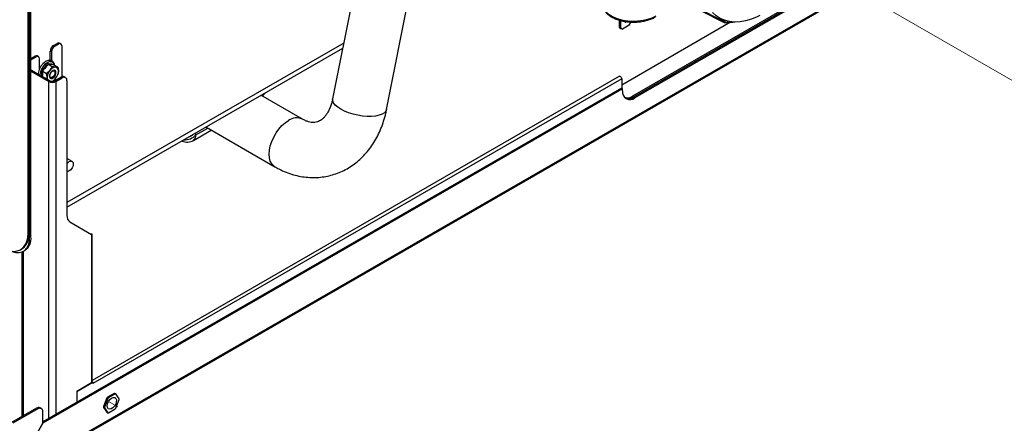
# Paper-space layout 'Sheet2' of a CAD drawing. Header units: millimetres. Extents: x 3 to 471, y 5 to 248.
# Tile 56 of 78: x 80.74 to 104.58, y 104.51 to 114.29. Entities that reach past the tile are written whole.
import ezdxf

# ---------------------------------------------------------------- set-up
doc = ezdxf.new("R2010")
doc.units = ezdxf.units.MM
doc.linetypes.add('PHANTOM', pattern=[12.7, 6.35, -1.27, 1.27, -1.27, 1.27, -1.27])

psp = doc.layouts.new('Sheet2')

# ---------------------------------------------------------------- linework, layer by layer
at = {"color": 7, "linetype": 'Continuous', "lineweight": 25}
for p, q in [((94.742, 144.72), (88.312, 112.379)), ((89.62, 112.119), (96.049, 144.46)), ((80.937, 109.125), (80.937, 116.021)), ((80.969, 109.143), (80.969, 116.023)), ((80.976, 109.012), (80.976, 116.024)), ((81.008, 109.03), (81.008, 116.027)), ((80.553, 103.217), (101.975, 115.583)), ((101.992, 115.624), (80.572, 103.258)), ((99.895, 114.935), (95.574, 112.44)), ((99.919, 114.912), (95.598, 112.417)), ((95.605, 112.422), (99.919, 114.912)), ((99.95, 114.894), (95.629, 112.399)), ((97.238, 114.51), (97.757, 114.243)), ((95.256, 114.102), (95.256, 114.283)), ((95.287, 114.084), (95.287, 114.273)), ((97.946, 114.231), (95.311, 112.71)), ((95.496, 114.159), (95.535, 114.227)), ((95.256, 114.102), (95.287, 114.084)), ((95.295, 114.08), (95.256, 114.102)), ((95.287, 114.084), (95.327, 114.062)), ((95.327, 114.062), (95.295, 114.08)), ((95.496, 114.159), (95.327, 114.062)), ((81.556, 113.669), (81.644, 113.72)), ((81.675, 113.702), (81.644, 113.72)), ((81.731, 113.708), (81.7, 113.726)), ((81.509, 113.515), (81.477, 113.533)), ((81.477, 113.307), (81.477, 113.533)), ((81.509, 113.515), (81.509, 113.295)), ((81.556, 113.669), (81.587, 113.651)), ((81.587, 113.651), (81.675, 113.702)), ((81.754, 113.657), (81.754, 112.91)), ((81.88, 109.751), (88.556, 113.605)), ((81.008, 113.353), (81.104, 113.409)), ((81.008, 113.317), (81.135, 113.39)), ((81.135, 113.39), (81.104, 113.409)), ((81.191, 113.396), (81.159, 113.414)), ((81.214, 113.099), (81.214, 113.345)), ((81.008, 113.081), (81.475, 112.811)), ((81.008, 113.045), (81.444, 112.793)), ((81.28, 113.054), (81.385, 112.993)), ((81.42, 113.222), (81.525, 113.161)), ((81.552, 113.218), (81.553, 113.205)), ((81.555, 113.204), (81.66, 113.143)), ((81.601, 112.864), (81.53, 112.799)), ((81.577, 112.811), (81.73, 112.899)), ((81.609, 112.793), (81.762, 112.881)), ((81.657, 112.961), (81.66, 112.97)), ((81.762, 112.881), (81.73, 112.899)), ((81.845, 112.89), (81.814, 112.908)), ((81.88, 112.813), (81.88, 109.547)), ((95.257, 112.921), (82.49, 105.551)), ((95.311, 112.864), (82.508, 105.473)), ((95.311, 112.864), (95.311, 112.628)), ((95.303, 112.633), (81.294, 104.546)), ((95.334, 112.615), (81.295, 104.51)), ((95.303, 112.633), (95.334, 112.615)), ((95.334, 112.569), (95.334, 112.615)), ((87.579, 111.884), (86.577, 112.463)), ((95.574, 112.44), (95.605, 112.422)), ((95.598, 112.417), (95.629, 112.399)), ((84.941, 111.369), (85.373, 111.618)), ((85.244, 111.693), (86.913, 110.729)), ((82.004, 110.86), (81.88, 110.932)), ((81.949, 109.395), (82.477, 109.09)), ((80.969, 109.143), (80.937, 109.125)), ((81.008, 109.03), (80.976, 109.012)), ((82.477, 109.09), (82.477, 105.492)), ((82.49, 105.51), (82.49, 109.092)), ((80.753, 108.718), (80.784, 108.736)), ((80.789, 108.663), (80.789, 104.671)), ((80.827, 108.681), (80.858, 108.699)), ((82.477, 105.492), (82.115, 105.284)), ((82.116, 105.283), (82.508, 105.51)), ((82.508, 105.51), (82.49, 105.52)), ((82.508, 105.473), (82.508, 105.51)), ((82.508, 105.476), (82.508, 105.473)), ((82.508, 105.473), (82.508, 105.473)), ((82.508, 105.473), (82.508, 105.473)), ((82.115, 105.284), (82.115, 105.02)), ((82.115, 105.284), (82.116, 105.283)), ((82.116, 105.283), (82.116, 105.02)), ((83.023, 105.235), (82.861, 105.142)), ((82.861, 105.142), (82.885, 105.128)), ((83.047, 105.222), (82.885, 105.128)), ((83.047, 105.222), (83.023, 105.235)), ((83.038, 105.234), (83.062, 105.221)), ((83.143, 105.105), (83.062, 105.221)), ((82.847, 105.124), (82.766, 104.915)), ((82.766, 104.915), (82.789, 104.901)), ((82.87, 105.11), (82.789, 104.901)), ((82.87, 105.11), (82.847, 105.124)), ((83.062, 104.877), (83.143, 105.086)), ((81.145, 104.877), (80.54, 104.528)), ((81.177, 104.859), (80.572, 104.51)), ((81.177, 104.859), (81.145, 104.877)), ((81.26, 104.867), (81.228, 104.885)), ((81.294, 104.51), (81.294, 104.791)), ((82.789, 104.882), (82.766, 104.896)), ((82.766, 104.896), (82.847, 104.78)), ((82.789, 104.882), (82.87, 104.767)), ((82.847, 104.78), (82.87, 104.767)), ((82.885, 104.765), (83.047, 104.859)), ((81.294, 104.51), (80.572, 103.258)), ((80.572, 103.258), (81.295, 104.51)), ((81.294, 104.51), (81.295, 104.51))]:
    psp.add_line(p, q, dxfattribs=at)
at = {"color": 7, "linetype": 'PHANTOM', "lineweight": 18}
for p, q in [((116.111, 106.27), (100.564, 115.244)), ((116.111, 85.86), (82.887, 105.039))]:
    psp.add_line(p, q, dxfattribs=at)
at = {"color": 8, "linetype": 'Continuous', "lineweight": 25}
for p, q in [((88.58, 113.728), (81.88, 109.86)), ((81.444, 104.632), (81.444, 112.793)), ((81.609, 112.793), (81.609, 104.727)), ((85.004, 111.504), (85.287, 111.668)), ((84.666, 111.353), (84.66, 111.356)), ((84.984, 111.543), (85.004, 111.504)), ((80.959, 109.022), (80.976, 109.012)), ((80.823, 108.679), (80.823, 104.691))]:
    psp.add_line(p, q, dxfattribs=at)
at = {"color": 8, "linetype": 'Continuous', "lineweight": 25, "flags": 128}
for points in [[(94.826, 114.703), (94.829, 114.659), (94.852, 114.588), (94.894, 114.521), (94.954, 114.458), (95.03, 114.401), (95.122, 114.353), (95.225, 114.313), (95.339, 114.284), (95.459, 114.265), (95.582, 114.258), (95.706, 114.262), (95.828, 114.278), (95.943, 114.305), (96.049, 114.342), (96.144, 114.388)], [(81.495, 113.276), (81.448, 113.273), (81.397, 113.251), (81.346, 113.212), (81.3, 113.159), (81.262, 113.098), (81.235, 113.032), (81.222, 112.967), (81.221, 112.958)], [(89.62, 112.119), (89.603, 112.077), (89.565, 112.037), (89.51, 112.003), (89.438, 111.977), (89.351, 111.959), (89.253, 111.95), (89.146, 111.95), (89.034, 111.959), (88.92, 111.977), (88.807, 112.003), (88.699, 112.037), (88.599, 112.077), (88.51, 112.122), (88.435, 112.172), (88.376, 112.223), (88.335, 112.275), (88.314, 112.327), (88.312, 112.376), (88.312, 112.379)], [(86.913, 110.729), (86.885, 110.748), (86.838, 110.799), (86.803, 110.865), (86.782, 110.944), (86.775, 111.035), (86.782, 111.133), (86.803, 111.237), (86.838, 111.343), (86.885, 111.448), (86.943, 111.549), (87.01, 111.642), (87.085, 111.725), (87.164, 111.796), (87.246, 111.851)]]:
    psp.add_lwpolyline(points, dxfattribs=at)
at = {"color": 7, "linetype": 'Continuous', "lineweight": 25, "flags": 128}
for points in [[(97.23, 114.539), (97.52, 114.39), (97.749, 114.273)], [(98.66, 114.396), (98.594, 114.364), (98.452, 114.306), (98.312, 114.266), (98.176, 114.242), (98.045, 114.237), (97.92, 114.249), (97.803, 114.278), (97.695, 114.326), (97.596, 114.39), (97.507, 114.47)], [(95.385, 114.252), (95.385, 114.249), (95.387, 114.239), (95.392, 114.232), (95.401, 114.23), (95.411, 114.234), (95.421, 114.242), (95.425, 114.247)], [(97.757, 114.243), (97.76, 114.241), (97.761, 114.241)], [(81.577, 113.067), (81.548, 113.063), (81.518, 113.044), (81.49, 113.013), (81.469, 112.975), (81.458, 112.936), (81.46, 112.901), (81.472, 112.876), (81.495, 112.865), (81.524, 112.87), (81.554, 112.889), (81.582, 112.919), (81.603, 112.957), (81.614, 112.997), (81.612, 113.031), (81.6, 113.056), (81.577, 113.067)], [(81.56, 113.055), (81.579, 113.046), (81.589, 113.026), (81.59, 112.997), (81.582, 112.965), (81.564, 112.933), (81.541, 112.908), (81.516, 112.892), (81.492, 112.889), (81.474, 112.898), (81.463, 112.918), (81.462, 112.947), (81.471, 112.979), (81.488, 113.011), (81.511, 113.036), (81.537, 113.052), (81.56, 113.055)], [(81.399, 112.891), (81.399, 112.871), (81.402, 112.853)], [(95.257, 112.921), (95.267, 112.923), (95.279, 112.919), (95.291, 112.909), (95.302, 112.895), (95.308, 112.879), (95.311, 112.864)], [(81.88, 110.802), (81.897, 110.823), (81.935, 110.853), (81.972, 110.867), (82.004, 110.86), (82.026, 110.836), (82.033, 110.797), (82.026, 110.749), (82.004, 110.7), (81.972, 110.657), (81.935, 110.627), (81.897, 110.614), (81.88, 110.614)], [(80.309, 108.762), (80.407, 108.714), (80.503, 108.686), (80.594, 108.677), (80.678, 108.688), (80.753, 108.718), (80.817, 108.768), (80.869, 108.835), (80.906, 108.919), (80.929, 109.016), (80.937, 109.125)], [(80.542, 108.679), (80.554, 108.675), (80.64, 108.652), (80.721, 108.648), (80.794, 108.665), (80.857, 108.702), (80.908, 108.756), (80.946, 108.828), (80.969, 108.914), (80.976, 109.012)], [(80.784, 108.736), (80.784, 108.736), (80.848, 108.786), (80.9, 108.853), (80.938, 108.937), (80.961, 109.034), (80.969, 109.143)], [(82.49, 105.51), (82.487, 105.501), (82.477, 105.492)], [(83.063, 105.114), (83.077, 105.077), (83.075, 105.029), (83.059, 104.976), (83.031, 104.925), (82.993, 104.884), (82.952, 104.857), (82.913, 104.849), (82.881, 104.86), (82.86, 104.89), (82.854, 104.933), (82.863, 104.985), (82.886, 105.037), (82.919, 105.084), (82.959, 105.119), (83, 105.136), (83.036, 105.135), (83.063, 105.114)]]:
    psp.add_lwpolyline(points, dxfattribs=at)
at = {"color": 8, "linetype": 'Continuous', "lineweight": 25}
for centre, radius, start, end in [((97.783, 114.266), 0.0346, 168.8926, 221.7596), ((81.478, 113.179), 0.0993, 7.4025, 80.2159), ((87.44, 111.589), 0.326, 64.8071, 126.5271), ((84.725, 111.757), 0.376, 266.8063, 317.7898), ((84.693, 111.818), 0.39, 290.0966, 309.898), ((84.853, 111.492), 0.151, 305.3585, 4.6077)]:
    psp.add_arc(centre, radius, start, end, dxfattribs=at)
at = {"color": 7, "linetype": 'Continuous', "lineweight": 25}
for centre, radius, start, end in [((81.677, 113.675), 0.0559, 65.6929, 125.6176), ((81.648, 113.526), 0.171, 122.6055, 177.3945), ((81.679, 113.507), 0.171, 122.6055, 177.3945), ((81.706, 113.665), 0.0485, 350.786, 129.2033), ((81.136, 113.363), 0.0559, 65.6929, 125.6176), ((81.166, 113.353), 0.0485, 350.786, 129.2033), ((81.7, 112.872), 0.302, 139.4523, 176.246), ((81.612, 112.972), 0.171, 91.3228, 145.9121), ((81.372, 113.061), 0.302, 319.4523, 356.246), ((81.587, 113.058), 0.088, 349.2708, 76.1903), ((81.526, 112.952), 0.179, 242.6097, 297.3903), ((81.526, 112.91), 0.111, 242.6097, 297.3903), ((81.42, 113.009), 0.232, 295.4179, 321.5889), ((81.779, 112.831), 0.0838, 65.6929, 125.6176), ((81.808, 112.825), 0.0728, 350.786, 129.2033), ((95.514, 112.54), 0.182, 170.786, 309.2033), ((95.449, 112.618), 0.217, 251.9447, 305.0518), ((95.486, 112.581), 0.199, 238.5649, 306.8543), ((95.473, 112.595), 0.217, 251.934, 305.0528), ((84.788, 111.633), 0.306, 246.5083, 299.9973), ((82.047, 109.531), 0.168, 174.3796, 234.302), ((80.647, 108.994), 0.363, 305.6498, 5.6624), ((83.169, 104.88), 0.404, 139.5527, 142.8581), ((83.022, 105.135), 0.101, 80.7156, 89.0653), ((83.045, 105.121), 0.101, 80.7156, 89.0653), ((83.001, 104.905), 0.236, 177.632, 182.368), ((83.025, 104.892), 0.236, 177.632, 182.368), ((83.193, 104.866), 0.404, 139.5527, 142.8581), ((82.907, 105.096), 0.236, 357.632, 2.368), ((81.194, 104.809), 0.0838, 65.6929, 125.6176), ((81.223, 104.802), 0.0728, 350.786, 129.2033), ((82.887, 104.866), 0.101, 260.7156, 269.0653), ((82.739, 105.121), 0.404, 319.5527, 322.8581)]:
    psp.add_arc(centre, radius, start, end, dxfattribs=at)
for points, knots in [([(94.827, 114.712), (94.827, 114.693), (94.827, 114.651), (94.847, 114.586), (94.883, 114.519), (94.936, 114.456), (95.004, 114.399), (95.085, 114.348), (95.179, 114.306), (95.282, 114.273), (95.392, 114.249), (95.507, 114.236), (95.623, 114.233), (95.74, 114.24), (95.853, 114.258), (95.96, 114.286), (96.054, 114.321), (96.108, 114.35), (96.132, 114.363)], [0, 0, 0, 0, 0.047121, 0.108013, 0.169308, 0.231883, 0.295824, 0.360649, 0.425808, 0.490922, 0.555916, 0.620805, 0.68564, 0.750481, 0.81538, 0.8804, 0.945606, 1, 1, 1, 1]), ([(97.761, 114.241), (97.771, 114.236), (97.792, 114.227), (97.814, 114.225), (97.825, 114.224)], [0, 0, 0, 0, 0.497027, 1, 1, 1, 1]), ([(97.824, 114.225), (97.838, 114.225), (97.898, 114.224), (97.976, 114.23), (98.039, 114.242), (98.056, 114.245)], [0, 0, 0, 0, 0.191638, 0.786829, 1, 1, 1, 1]), ([(81.579, 113.19), (81.579, 113.197), (81.576, 113.222), (81.559, 113.256), (81.53, 113.289), (81.499, 113.303), (81.471, 113.308), (81.442, 113.309), (81.4, 113.299), (81.35, 113.272), (81.301, 113.232), (81.257, 113.179), (81.22, 113.12), (81.195, 113.056), (81.182, 113.008), (81.182, 112.984), (81.182, 112.98)], [0, 0, 0, 0, 0.036633, 0.119699, 0.199281, 0.283712, 0.306034, 0.355715, 0.441041, 0.529299, 0.619767, 0.710248, 0.800541, 0.890942, 0.981749, 1, 1, 1, 1]), ([(81.263, 113.06), (81.267, 113.064), (81.274, 113.07), (81.294, 113.088), (81.323, 113.117), (81.357, 113.157), (81.386, 113.197), (81.402, 113.224), (81.41, 113.237)], [0, 0, 0, 0, 0.058542, 0.117099, 0.351456, 0.587806, 0.793313, 1, 1, 1, 1]), ([(81.263, 113.06), (81.263, 113.06), (81.265, 113.06), (81.268, 113.059), (81.272, 113.058), (81.277, 113.056), (81.279, 113.054), (81.28, 113.054)], [0, 0, 0, 0, 0.009497, 0.267528, 0.528598, 0.763814, 1, 1, 1, 1]), ([(81.42, 113.222), (81.401, 113.192), (81.362, 113.132), (81.308, 113.08), (81.28, 113.054)], [0, 0, 0, 0, 0.492141, 1, 1, 1, 1]), ([(81.385, 112.993), (81.414, 113.015), (81.445, 113.038), (81.469, 113.066), (81.471, 113.068)], [0, 0, 0, 0, 0.932039, 1, 1, 1, 1]), ([(81.41, 113.237), (81.417, 113.235), (81.45, 113.228), (81.502, 113.219), (81.536, 113.218), (81.552, 113.218)], [0, 0, 0, 0, 0.11719, 0.587745, 1, 1, 1, 1]), ([(81.42, 113.222), (81.419, 113.222), (81.417, 113.224), (81.414, 113.228), (81.412, 113.232), (81.41, 113.235), (81.41, 113.237), (81.41, 113.237)], [0, 0, 0, 0, 0.2361857, 0.4714016, 0.7324722, 0.9905029, 1, 1, 1, 1]), ([(81.555, 113.204), (81.537, 113.205), (81.499, 113.206), (81.447, 113.216), (81.42, 113.222)], [0, 0, 0, 0, 0.492141, 1, 1, 1, 1]), ([(81.471, 113.068), (81.489, 113.095), (81.51, 113.125), (81.523, 113.157), (81.525, 113.161)], [0, 0, 0, 0, 0.872223, 1, 1, 1, 1]), ([(81.608, 113.143), (81.604, 113.144), (81.58, 113.147), (81.549, 113.155), (81.525, 113.161)], [0, 0, 0, 0, 0.189664, 1, 1, 1, 1]), ([(81.555, 113.204), (81.554, 113.204), (81.552, 113.206), (81.551, 113.209), (81.551, 113.214), (81.551, 113.216), (81.552, 113.218), (81.552, 113.218)], [0, 0, 0, 0, 0.236186, 0.471402, 0.732472, 0.990503, 1, 1, 1, 1]), ([(81.66, 113.143), (81.657, 113.143), (81.644, 113.14), (81.623, 113.142), (81.608, 113.143)], [0, 0, 0, 0, 0.262092, 1, 1, 1, 1]), ([(81.673, 113.041), (81.671, 113.015), (81.668, 112.988), (81.659, 112.966), (81.659, 112.966)], [0, 0, 0, 0, 0.981011, 1, 1, 1, 1]), ([(81.66, 113.143), (81.667, 113.11), (81.674, 113.075), (81.674, 113.043), (81.673, 113.041)], [0, 0, 0, 0, 0.932039, 1, 1, 1, 1]), ([(81.399, 112.891), (81.397, 112.92), (81.395, 112.954), (81.386, 112.989), (81.385, 112.993)], [0, 0, 0, 0, 0.872223, 1, 1, 1, 1]), ([(81.392, 112.859), (81.395, 112.867), (81.398, 112.877), (81.399, 112.889), (81.399, 112.891)], [0, 0, 0, 0, 0.822279, 1, 1, 1, 1]), ([(86.605, 112.447), (86.606, 112.447), (86.638, 112.473), (86.665, 112.501), (86.692, 112.529)], [0, 0, 0, 0, 0.017148, 1, 1, 1, 1]), ([(88.312, 112.379), (88.308, 112.36), (88.296, 112.301), (88.269, 112.212), (88.231, 112.116), (88.188, 112.034), (88.142, 111.965), (88.094, 111.91), (88.045, 111.867), (87.996, 111.835), (87.943, 111.813), (87.888, 111.801), (87.826, 111.8), (87.763, 111.809), (87.694, 111.829), (87.631, 111.855), (87.591, 111.877), (87.579, 111.884)], [0, 0, 0, 0, 0.0320569, 0.0964347, 0.1607525, 0.2252637, 0.2904734, 0.3571955, 0.4267335, 0.5012399, 0.5844719, 0.682532, 0.761963, 0.8331241, 0.8995093, 0.969853, 1, 1, 1, 1]), ([(86.913, 110.729), (86.946, 110.711), (87.035, 110.661), (87.184, 110.595), (87.36, 110.534), (87.537, 110.493), (87.714, 110.47), (87.89, 110.465), (88.062, 110.478), (88.23, 110.509), (88.393, 110.556), (88.55, 110.621), (88.7, 110.701), (88.842, 110.796), (88.974, 110.906), (89.098, 111.03), (89.212, 111.167), (89.314, 111.318), (89.406, 111.48), (89.485, 111.654), (89.55, 111.837), (89.594, 111.994), (89.614, 112.089), (89.62, 112.119)], [0, 0, 0, 0, 0.031153, 0.083115, 0.134662, 0.185525, 0.235674, 0.285145, 0.334022, 0.382432, 0.430528, 0.478472, 0.526391, 0.574457, 0.622832, 0.671652, 0.721021, 0.770999, 0.821594, 0.872767, 0.924439, 0.976503, 1, 1, 1, 1]), ([(82.479, 109.092), (82.479, 109.092), (82.479, 109.092), (82.478, 109.092), (82.475, 109.093), (82.469, 109.094), (82.465, 109.097), (82.463, 109.098)], [0, 0, 0, 0, 0.111811, 0.302282, 0.497278, 0.730744, 1, 1, 1, 1]), ([(82.488, 109.094), (82.485, 109.094), (82.482, 109.095), (82.475, 109.094), (82.472, 109.094)], [0, 0, 0, 0, 0.650691, 1, 1, 1, 1]), ([(82.477, 109.09), (82.48, 109.09), (82.487, 109.09), (82.491, 109.091), (82.49, 109.092), (82.489, 109.092)], [0, 0, 0, 0, 0.427115, 0.917972, 1, 1, 1, 1])]:
    psp.add_open_spline(points, degree=3, knots=knots, dxfattribs=at)
at = {"color": 8, "linetype": 'Continuous', "lineweight": 25}
for points, knots in [([(97.749, 114.273), (97.764, 114.268), (97.795, 114.257), (97.819, 114.272), (97.831, 114.279)], [0, 0, 0, 0, 0.503002, 1, 1, 1, 1]), ([(97.895, 114.257), (97.889, 114.251), (97.871, 114.229), (97.835, 114.223), (97.807, 114.224), (97.798, 114.228), (97.798, 114.228)], [0, 0, 0, 0, 0.230595, 0.740694, 0.998359, 1, 1, 1, 1]), ([(81.266, 112.932), (81.268, 112.946), (81.273, 112.986), (81.267, 113.032), (81.263, 113.06)], [0, 0, 0, 0, 0.360613, 1, 1, 1, 1]), ([(81.28, 113.054), (81.284, 113.021), (81.289, 112.975), (81.283, 112.934), (81.282, 112.923)], [0, 0, 0, 0, 0.711492, 1, 1, 1, 1])]:
    psp.add_open_spline(points, degree=3, knots=knots, dxfattribs=at)

doc.saveas('drawing.dxf')
